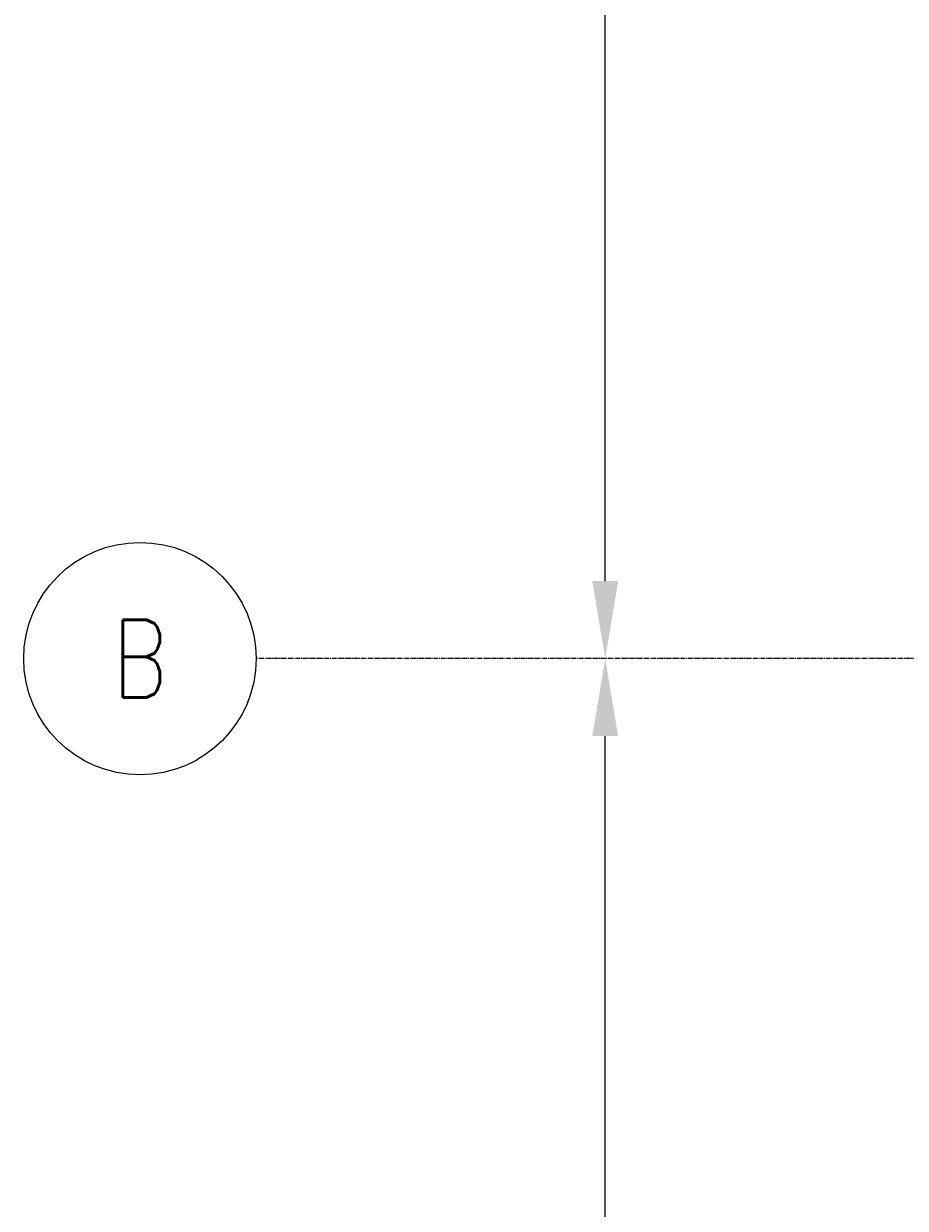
# Model space of a CAD drawing. Header units: inches. Extents: x -19111 to 19111, y -1165 to 819.
# Tile 2 of 78: x -1365 to -1228, y -524 to -341. Entities that reach past the tile are written whole.
import ezdxf

# ---------------------------------------------------------------- set-up
doc = ezdxf.new("R2010")
doc.units = ezdxf.units.IN
doc.header["$MEASUREMENT"] = 0
doc.linetypes.add('CENTER2', pattern=[1.125, 0.75, -0.125, 0.125, -0.125])
for name, color, linetype in [('S-ANNO-DIMS', 1, 'Continuous'), ('S-ANNO-NOTE', 2, 'Continuous'), ('S-GRID', 1, 'CENTER2'), ('S-GRID-IDEN', 1, 'Continuous')]:
    doc.layers.add(name, color=color, linetype=linetype)
doc.styles.add('Annotative', font='romans.shx', dxfattribs={"width": 0.8, "height": 0.125})
doc.dimstyles.new('Annotative', dxfattribs={"dimscale": 0, "dimtxt": 0.125, "dimasz": 0.125, "dimexe": 0.18, "dimexo": 0.0625, "dimgap": 0.09, "dimtad": 1, "dimdec": 3, "dimzin": 3, "dimdsep": 46, "dimlunit": 4, "dimtxsty": 'Annotative', "dimcen": 0.09, "dimclrt": 2, "dimazin": 2, "dimtfac": 1, "dimtdec": 3, "dimtmove": 1, "dimatfit": 3, "dimfxl": 1, "dimtfill": 1, "dimfrac": 2, "dimtolj": 1, "dimtzin": 0, "dimarcsym": 0})

# ---------------------------------------------------------------- blocks, each defined once
blk = doc.blocks.new('Grid - Circle 3_8_-570341-00_SP_Foundation Plan-TO FDN_DOC')
at = {"layer": 'S-GRID-IDEN'}
blk.add_circle((0, 0), 0.1875, dxfattribs=at)
blk = doc.blocks.new('*D13')
at = {"layer": 'Defpoints', "color": 0, "transparency": 16777216}
for p in [(-1274.76, -439.16), (-696.8, -439.16), (-1283.25, -739.16)]:
    blk.add_point(p, dxfattribs=at)
at = {"layer": 'S-ANNO-DIMS', "color": 0, "lineweight": -2, "transparency": 16777216}
blk.add_line((-1274.76, -727.16), (-1274.76, -451.16), dxfattribs=at)
at = {"layer": 'S-ANNO-DIMS', "color": 0, "transparency": 16777216}
for points in [[(-1276.76, -451.16), (-1272.76, -451.16), (-1274.76, -439.16)], [(-1276.76, -727.16), (-1272.76, -727.16), (-1274.76, -739.16)]]:
    blk.add_solid(points, dxfattribs=at)
at = {"layer": 'S-ANNO-DIMS', "color": 2, "lineweight": -3, "transparency": 16777216, "insert": (-1290.55, -589.16), "char_height": 12, "width": 60.1647, "attachment_point": 5, "rotation": 90, "style": 'Annotative', "bg_fill": 3, "box_fill_scale": 1.25, "bg_fill_color": 256, "bg_fill_true_color": 13158600, "bg_fill_transparency": 0}
blk.add_mtext('\\A1;25\'-0"', dxfattribs=at)
blk = doc.blocks.new('*D9')
at = {"layer": 'Defpoints', "color": 0, "transparency": 16777216}
for p in [(-1283.25, -139.16), (-1274.76, -139.16), (-696.8, -439.16)]:
    blk.add_point(p, dxfattribs=at)
at = {"layer": 'S-ANNO-DIMS', "color": 0, "lineweight": -2, "transparency": 16777216}
blk.add_line((-1274.76, -427.16), (-1274.76, -151.16), dxfattribs=at)
at = {"layer": 'S-ANNO-DIMS', "color": 0, "transparency": 16777216}
for points in [[(-1276.76, -151.16), (-1272.76, -151.16), (-1274.76, -139.16)], [(-1276.76, -427.16), (-1272.76, -427.16), (-1274.76, -439.16)]]:
    blk.add_solid(points, dxfattribs=at)
at = {"layer": 'S-ANNO-DIMS', "color": 2, "lineweight": -3, "transparency": 16777216, "insert": (-1290.55, -289.16), "char_height": 12, "width": 60.1647, "attachment_point": 5, "rotation": 90, "style": 'Annotative', "bg_fill": 3, "box_fill_scale": 1.25, "bg_fill_color": 256, "bg_fill_true_color": 13158600, "bg_fill_transparency": 0}
blk.add_mtext('\\A1;25\'-0"', dxfattribs=at)

msp = doc.modelspace()

# ---------------------------------------------------------------- linework, layer by layer
at = {"layer": 'S-GRID', "lineweight": -3}
msp.add_line((644.5128, -439.1635), (-1328.8097, -439.1635), dxfattribs=at)

# ---------------------------------------------------------------- block references
at = {"layer": 'S-GRID-IDEN', "lineweight": -3, "xscale": 95.99999999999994, "yscale": 95.99999999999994, "zscale": 95.99999999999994, "rotation": 89.9999999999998}
msp.add_blockref('Grid - Circle 3_8_-570341-00_SP_Foundation Plan-TO FDN_DOC', (-1346.8097, -439.1635), dxfattribs=at)

# ---------------------------------------------------------------- texts
at = {"layer": 'S-ANNO-NOTE', "lineweight": -3, "insert": (-1346.8097, -439.1635), "char_height": 12, "width": 12.319746, "attachment_point": 5, "style": 'Annotative'}
msp.add_mtext('B', dxfattribs=at)

# ---------------------------------------------------------------- next in the draw order: dimensions: what is measured, and where the dimension line sits
at = {"layer": 'S-ANNO-DIMS', "lineweight": -3}
dim = msp.add_linear_dim(base=(-1274.7625, -439.1635), p1=(-1283.2477, -739.1635), p2=(-696.7955, -439.1635), angle=90, dimstyle='Annotative', override={"dimpost": '\\X', "dimse1": 1, "dimse2": 1}, dxfattribs=at)
dim.commit()
dim.dimension.update_dxf_attribs({"geometry": '*D13', "text_midpoint": (-1290.5453, -589.1635)})

# ---------------------------------------------------------------- next in the draw order: dimensions: what is measured, and where the dimension line sits
dim = msp.add_linear_dim(base=(-1274.7625, -139.1635), p1=(-696.7955, -439.1635), p2=(-1283.2477, -139.1635), angle=90, dimstyle='Annotative', override={"dimpost": '\\X', "dimse1": 1, "dimse2": 1}, dxfattribs=at)
dim.commit()
dim.dimension.update_dxf_attribs({"geometry": '*D9', "text_midpoint": (-1290.5453, -289.1635)})

doc.saveas('drawing.dxf')
